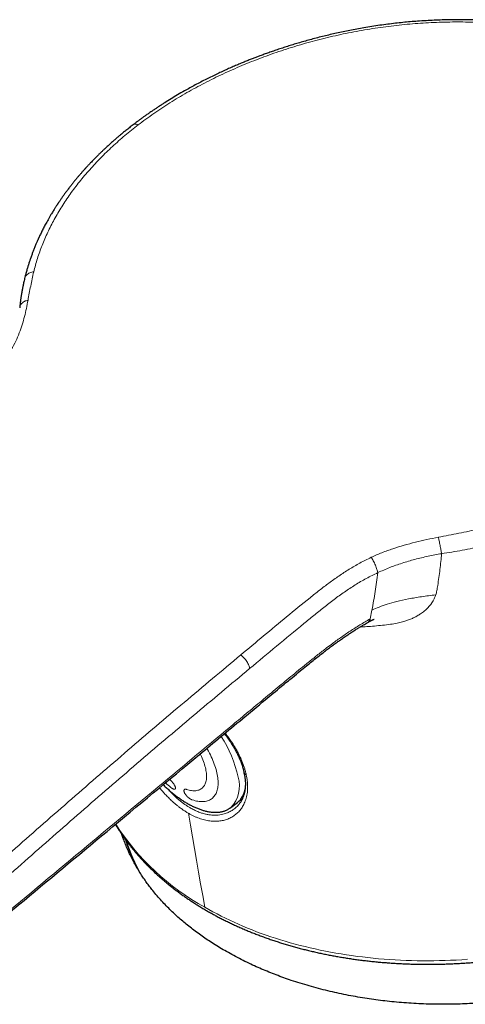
# Model space of a CAD drawing. Header units: millimetres. Extents: x 8 to 727, y 12 to 719.
# Tile 33 of 69: x 563 to 591, y 181 to 243. Entities that reach past the tile are written whole.
import ezdxf

# ---------------------------------------------------------------- set-up
doc = ezdxf.new("R2010")
doc.units = ezdxf.units.MM

msp = doc.modelspace()

# ---------------------------------------------------------------- linework, layer by layer
at = {"color": 252, "linetype": 'Continuous', "lineweight": 0}
for p, q in [((585.458, 206.137), (585.347, 205.581)), ((572.649, 195.431), (572.688, 195.4))]:
    msp.add_line(p, q, dxfattribs=at)
at = {"color": 7, "linetype": 'Continuous', "lineweight": 30}
for p, q in [((576.528, 193.648), (576.952, 193.97)), ((576.512, 193.636), (576.528, 193.648))]:
    msp.add_line(p, q, dxfattribs=at)
at = {"color": 252, "linetype": 'Continuous', "lineweight": 0, "flags": 128}
for points in [[(573.733, 194.796), (573.813, 194.772), (573.892, 194.751), (573.968, 194.735), (574.043, 194.723), (574.116, 194.715), (574.186, 194.711), (574.255, 194.712), (574.32, 194.717), (574.384, 194.726), (574.444, 194.739), (574.502, 194.757), (574.557, 194.779), (574.61, 194.805), (574.659, 194.835), (574.705, 194.87), (574.747, 194.908), (574.787, 194.95), (574.823, 194.996), (574.856, 195.046), (574.885, 195.099), (574.911, 195.156), (574.934, 195.217), (574.952, 195.281), (574.967, 195.349), (574.979, 195.419), (574.987, 195.493), (574.991, 195.569), (574.992, 195.649), (574.988, 195.731), (574.981, 195.815), (574.971, 195.902), (574.957, 195.991), (574.939, 196.083), (574.918, 196.176), (574.893, 196.271), (574.864, 196.368), (574.832, 196.466), (574.797, 196.565), (574.759, 196.665), (574.717, 196.767), (574.671, 196.869), (574.623, 196.972), (574.588, 197.043)], [(575.015, 197.398), (575.054, 197.33), (575.118, 197.212), (575.18, 197.094), (575.239, 196.976), (575.294, 196.859), (575.346, 196.742), (575.396, 196.626), (575.442, 196.511), (575.484, 196.397), (575.524, 196.284), (575.559, 196.173), (575.592, 196.063), (575.621, 195.954), (575.646, 195.847), (575.668, 195.742), (575.686, 195.64), (575.701, 195.539), (575.712, 195.44), (575.719, 195.344), (575.723, 195.251), (575.722, 195.16), (575.719, 195.072), (575.711, 194.987), (575.7, 194.905), (575.685, 194.826), (575.667, 194.75), (575.645, 194.678), (575.62, 194.608), (575.591, 194.543), (575.558, 194.481), (575.522, 194.423), (575.482, 194.368), (575.44, 194.318), (575.394, 194.271), (575.344, 194.228), (575.292, 194.189), (575.236, 194.154), (575.177, 194.123), (575.116, 194.097), (575.051, 194.075), (574.984, 194.056), (574.914, 194.042), (574.841, 194.033), (574.766, 194.027), (574.688, 194.026), (574.608, 194.029), (574.526, 194.037), (574.442, 194.048), (574.356, 194.064), (574.268, 194.084), (574.178, 194.109), (574.086, 194.137)], [(573.842, 193.289), (573.971, 192.545), (574.1, 191.802), (574.229, 191.059), (574.359, 190.316), (574.488, 189.573), (574.618, 188.831), (574.747, 188.088), (574.877, 187.346)], [(574.877, 187.346), (575.133, 187.201), (575.391, 187.059), (575.654, 186.92), (575.919, 186.783), (576.189, 186.65), (576.461, 186.519), (576.737, 186.392), (577.016, 186.267), (577.298, 186.146), (577.583, 186.028), (577.871, 185.912), (578.162, 185.8), (578.457, 185.691), (578.754, 185.585), (579.053, 185.483), (579.356, 185.383), (579.661, 185.287), (579.969, 185.194), (580.279, 185.104), (580.592, 185.017), (580.907, 184.934), (581.225, 184.854), (581.544, 184.778), (581.866, 184.704), (582.191, 184.634), (582.517, 184.568), (582.845, 184.505), (583.175, 184.445), (583.507, 184.389), (583.841, 184.336), (584.177, 184.286), (584.514, 184.24), (584.853, 184.198), (585.193, 184.159), (585.535, 184.123), (585.879, 184.091), (586.223, 184.062), (586.569, 184.037), (586.916, 184.015), (587.264, 183.997), (587.613, 183.982), (587.963, 183.971), (588.314, 183.963), (588.666, 183.959), (589.018, 183.959), (589.371, 183.962), (589.725, 183.968), (590.079, 183.978), (590.434, 183.991), (590.789, 184.008), (591.144, 184.029), (591.5, 184.052)]]:
    msp.add_lwpolyline(points, dxfattribs=at)
at = {"color": 252, "linetype": 'Continuous', "lineweight": 0}
for centre, radius, start, end in [((569.631, 194.023), 7.517, 11.91461, 33.27028), ((575.134, 194.997), 1.939, 315.94142, 17.33923), ((577.108, 200.375), 6.995, 227.55208, 231.22523), ((582.484, 201.137), 15.75, 212.80408, 241.12105), ((580.564, 194.917), 11.16, 197.62069, 209.44111)]:
    msp.add_arc(centre, radius, start, end, dxfattribs=at)
at = {"color": 7, "linetype": 'Continuous', "lineweight": 30}
msp.add_arc((576.096, 195.012), 1.348, 309.36243, 352.24493, dxfattribs=at)
for points, knots in [([(605.218, 239.987), (605.166, 240.017), (605.065, 240.075), (604.915, 240.158), (604.769, 240.239), (604.623, 240.318), (604.474, 240.397), (604.326, 240.474), (604.177, 240.55), (604.024, 240.627), (603.861, 240.707), (603.684, 240.792), (603.508, 240.876), (603.333, 240.956), (603.161, 241.034), (602.981, 241.114), (602.791, 241.196), (602.591, 241.28), (602.383, 241.366), (602.193, 241.442), (602.029, 241.507), (601.898, 241.557), (601.78, 241.602), (601.675, 241.642), (601.588, 241.674), (601.516, 241.7), (601.459, 241.721), (601.414, 241.737), (601.381, 241.749), (601.358, 241.757), (601.339, 241.764), (601.325, 241.769), (601.312, 241.774), (601.296, 241.779), (601.266, 241.79), (601.223, 241.805), (601.168, 241.824), (601.107, 241.846), (601.021, 241.875), (600.907, 241.914), (600.76, 241.963), (600.601, 242.015), (600.396, 242.081), (600.153, 242.156), (599.879, 242.239), (599.618, 242.314), (599.354, 242.387), (599.081, 242.461), (598.788, 242.536), (598.485, 242.61), (598.171, 242.684), (597.845, 242.756), (597.489, 242.831), (597.104, 242.908), (596.693, 242.983), (596.281, 243.053), (595.873, 243.117), (595.47, 243.174), (595.073, 243.226), (594.693, 243.271), (594.329, 243.309), (593.983, 243.342), (593.643, 243.371), (593.308, 243.396), (592.975, 243.418), (592.615, 243.438), (592.219, 243.455), (591.786, 243.468), (591.336, 243.476), (590.87, 243.478), (590.391, 243.474), (589.899, 243.463), (589.394, 243.444), (588.873, 243.417), (588.368, 243.383), (587.881, 243.344), (587.414, 243.3), (586.938, 243.248), (586.452, 243.19), (585.957, 243.123), (585.454, 243.048), (584.966, 242.967), (584.5, 242.885), (584.06, 242.801), (583.633, 242.714), (583.219, 242.625), (582.818, 242.533), (582.418, 242.438), (582.021, 242.338), (581.627, 242.234), (581.248, 242.13), (580.884, 242.026), (580.535, 241.922), (580.2, 241.819), (579.87, 241.713), (579.546, 241.607), (579.228, 241.498), (578.928, 241.393), (578.644, 241.291), (578.391, 241.197), (578.156, 241.109), (577.93, 241.022), (577.691, 240.928), (577.438, 240.826), (577.173, 240.717), (576.897, 240.601), (576.61, 240.478), (576.312, 240.346), (575.999, 240.204), (575.674, 240.052), (575.334, 239.89), (574.985, 239.717), (574.63, 239.536), (574.276, 239.35), (573.93, 239.162), (573.558, 238.955), (573.164, 238.727), (572.748, 238.478), (572.416, 238.271), (572.161, 238.108), (571.98, 237.99), (571.801, 237.872), (571.628, 237.756), (571.451, 237.635), (571.273, 237.511), (571.096, 237.386), (570.935, 237.271), (570.81, 237.179), (570.716, 237.11), (570.649, 237.061), (570.583, 237.011), (570.511, 236.957), (570.43, 236.895), (570.373, 236.852), (570.342, 236.828)], [0, 0, 0, 0, 0.005587, 0.010828, 0.015904, 0.02102, 0.026175, 0.03137, 0.036305, 0.041443, 0.046965, 0.052869, 0.059156, 0.064541, 0.070178, 0.076067, 0.082208, 0.0886, 0.095243, 0.102102, 0.106614, 0.110709, 0.114385, 0.117643, 0.120482, 0.12253, 0.124287, 0.125755, 0.126628, 0.127352, 0.127928, 0.128355, 0.128643, 0.129096, 0.129857, 0.131355, 0.133061, 0.134919, 0.136928, 0.140889, 0.14533, 0.150243, 0.155235, 0.163797, 0.171909, 0.179572, 0.186789, 0.194991, 0.203405, 0.212087, 0.221037, 0.230257, 0.239749, 0.251002, 0.262531, 0.27391, 0.285085, 0.296048, 0.306794, 0.317318, 0.326766, 0.336021, 0.34508, 0.35394, 0.362634, 0.371502, 0.382487, 0.393858, 0.405617, 0.417768, 0.430314, 0.443026, 0.45613, 0.469631, 0.483537, 0.495341, 0.507426, 0.519768, 0.532365, 0.545217, 0.558326, 0.571542, 0.583361, 0.594875, 0.606082, 0.616986, 0.627586, 0.637883, 0.648772, 0.659302, 0.669473, 0.679286, 0.688741, 0.697838, 0.706577, 0.715776, 0.724541, 0.732871, 0.740768, 0.748228, 0.754181, 0.760554, 0.767346, 0.774557, 0.782186, 0.790086, 0.798389, 0.807094, 0.816202, 0.825912, 0.836042, 0.846593, 0.857537, 0.868465, 0.87925, 0.889893, 0.903591, 0.917052, 0.930281, 0.936438, 0.942543, 0.948597, 0.95457, 0.960261, 0.966933, 0.973112, 0.978796, 0.983985, 0.986505, 0.988889, 0.991171, 0.99373, 0.996673, 1, 1, 1, 1]), ([(570.342, 236.828), (570.265, 236.769), (570.114, 236.652), (569.899, 236.481), (569.698, 236.318), (569.514, 236.165), (569.343, 236.021), (569.188, 235.887), (569.048, 235.764), (568.924, 235.654), (568.815, 235.556), (568.717, 235.466), (568.631, 235.387), (568.556, 235.316), (568.491, 235.256), (568.434, 235.202), (568.379, 235.149), (568.321, 235.093), (568.256, 235.031), (568.186, 234.963), (568.111, 234.888), (568.03, 234.808), (567.943, 234.721), (567.851, 234.627), (567.755, 234.528), (567.663, 234.432), (567.582, 234.346), (567.515, 234.274), (567.456, 234.211), (567.405, 234.156), (567.363, 234.11), (567.328, 234.072), (567.302, 234.042), (567.281, 234.019), (567.259, 233.995), (567.23, 233.963), (567.19, 233.918), (567.139, 233.86), (567.08, 233.794), (567.019, 233.723), (566.937, 233.628), (566.834, 233.506), (566.708, 233.356), (566.582, 233.2), (566.449, 233.034), (566.314, 232.861), (566.178, 232.681), (566.047, 232.505), (565.924, 232.335), (565.809, 232.171), (565.725, 232.048), (565.667, 231.963), (565.634, 231.914), (565.603, 231.868), (565.577, 231.829), (565.557, 231.797), (565.541, 231.774), (565.526, 231.751), (565.506, 231.72), (565.476, 231.675), (565.439, 231.617), (565.393, 231.545), (565.34, 231.46), (565.279, 231.363), (565.215, 231.257), (565.139, 231.13), (565.055, 230.987), (564.966, 230.831), (564.883, 230.683), (564.807, 230.543), (564.737, 230.412), (564.672, 230.287), (564.61, 230.165), (564.55, 230.044), (564.491, 229.923), (564.445, 229.825), (564.411, 229.753), (564.39, 229.708), (564.372, 229.669), (564.356, 229.634), (564.34, 229.599), (564.321, 229.556), (564.297, 229.503), (564.268, 229.437), (564.236, 229.362), (564.197, 229.271), (564.153, 229.167), (564.108, 229.056), (564.065, 228.948), (564.025, 228.845), (563.987, 228.747), (563.949, 228.644), (563.909, 228.536), (563.87, 228.426), (563.835, 228.323), (563.803, 228.229), (563.778, 228.153), (563.757, 228.089), (563.739, 228.03), (563.716, 227.959), (563.69, 227.876), (563.662, 227.78), (563.63, 227.671), (563.596, 227.55), (563.559, 227.416), (563.521, 227.27), (563.496, 227.168), (563.483, 227.115)], [0, 0, 0, 0, 0.0218837, 0.0425221, 0.0619143, 0.0800591, 0.0969553, 0.1126019, 0.1269977, 0.1393985, 0.1506904, 0.1608728, 0.1699447, 0.1779057, 0.184755, 0.1904922, 0.1961488, 0.202426, 0.2093675, 0.2169738, 0.2252452, 0.2341821, 0.2437849, 0.254054, 0.2649901, 0.2765801, 0.2853037, 0.2930967, 0.2999585, 0.3058887, 0.3108869, 0.3149811, 0.3181278, 0.3203268, 0.3225426, 0.3259254, 0.3304779, 0.3371463, 0.3442868, 0.3517749, 0.3596107, 0.3744686, 0.3904372, 0.4070321, 0.4233269, 0.4423043, 0.4608234, 0.4788834, 0.4963728, 0.5129526, 0.5285861, 0.5337177, 0.5387392, 0.5435112, 0.5474825, 0.550597, 0.5528553, 0.5544907, 0.55766, 0.5621481, 0.5679539, 0.5750764, 0.5835142, 0.5932662, 0.6041313, 0.6148558, 0.6309841, 0.6462293, 0.6607969, 0.6744596, 0.6872189, 0.6991473, 0.7108967, 0.7226248, 0.7343318, 0.7458978, 0.7507896, 0.7551089, 0.7588557, 0.76203, 0.7651695, 0.768973, 0.7743119, 0.7805774, 0.7877698, 0.7958897, 0.8066699, 0.8173824, 0.8276238, 0.837394, 0.846693, 0.8555206, 0.866798, 0.8772197, 0.8868746, 0.8957715, 0.9039096, 0.9082839, 0.9138142, 0.9205045, 0.9283563, 0.9373716, 0.9475526, 0.9589022, 0.9714238, 0.9851214, 1, 1, 1, 1]), ([(563.483, 227.115), (563.471, 227.067), (563.449, 226.973), (563.419, 226.84), (563.393, 226.72), (563.371, 226.612), (563.353, 226.522), (563.339, 226.448), (563.328, 226.388), (563.319, 226.336), (563.311, 226.293), (563.305, 226.258), (563.299, 226.222), (563.291, 226.179), (563.282, 226.122), (563.271, 226.053), (563.258, 225.972), (563.245, 225.88), (563.23, 225.775), (563.215, 225.66), (563.2, 225.532), (563.184, 225.394), (563.175, 225.298), (563.17, 225.248)], [0, 0, 0, 0, 0.077909, 0.148818, 0.212796, 0.269905, 0.3202, 0.356943, 0.389014, 0.416434, 0.439222, 0.457393, 0.47301, 0.497104, 0.527663, 0.564658, 0.608053, 0.657805, 0.713866, 0.77618, 0.844687, 0.919318, 1, 1, 1, 1]), ([(585.107, 205.306), (585.136, 205.322), (585.188, 205.352), (585.26, 205.393), (585.317, 205.425), (585.361, 205.449), (585.395, 205.467), (585.424, 205.483), (585.452, 205.497), (585.477, 205.51), (585.5, 205.521), (585.521, 205.531), (585.543, 205.541), (585.563, 205.55), (585.579, 205.556), (585.591, 205.561), (585.597, 205.563), (585.597, 205.563), (585.597, 205.563)], [0, 0, 0, 0, 0.145816, 0.268141, 0.366951, 0.44203, 0.494667, 0.544865, 0.598938, 0.648714, 0.687974, 0.730874, 0.784213, 0.834067, 0.875743, 0.913249, 0.962446, 1, 1, 1, 1]), ([(543.109, 185.89), (543.165, 185.858), (543.337, 185.759), (543.638, 185.588), (544.009, 185.382), (544.396, 185.171), (544.79, 184.961), (545.195, 184.75), (545.603, 184.541), (546.015, 184.336), (546.429, 184.133), (546.847, 183.934), (547.268, 183.737), (547.691, 183.544), (548.118, 183.353), (548.548, 183.166), (548.981, 182.982), (549.417, 182.8), (549.856, 182.622), (550.298, 182.447), (550.745, 182.274), (551.196, 182.104), (551.647, 181.938), (551.999, 181.812), (552.237, 181.729), (552.367, 181.683), (552.489, 181.642), (552.617, 181.601), (552.747, 181.562), (552.873, 181.527), (552.995, 181.496), (553.118, 181.468), (553.237, 181.444), (553.356, 181.423), (553.473, 181.406), (553.595, 181.391), (553.721, 181.38), (553.847, 181.373), (553.973, 181.369), (554.099, 181.368), (554.225, 181.371), (554.35, 181.378), (554.475, 181.388), (554.6, 181.401), (554.724, 181.418), (554.849, 181.438), (554.973, 181.461), (555.098, 181.488), (555.222, 181.518), (555.345, 181.552), (555.467, 181.589), (555.587, 181.628), (555.706, 181.671), (555.823, 181.717), (555.938, 181.766), (556.051, 181.817), (556.162, 181.872), (556.271, 181.929), (556.375, 181.988), (556.477, 182.049), (556.578, 182.114), (556.68, 182.182), (556.783, 182.255), (556.888, 182.331), (556.996, 182.414), (557.111, 182.505), (557.233, 182.604), (557.365, 182.714), (557.513, 182.839), (557.697, 182.992), (558.625, 183.765), (560.429, 185.268), (564.024, 188.261), (568.776, 192.214), (573.499, 196.138), (576.831, 198.908), (578.563, 200.346), (579.619, 201.22), (580.362, 201.833), (580.884, 202.262), (581.294, 202.596), (581.641, 202.876), (581.957, 203.127), (582.248, 203.355), (582.519, 203.564), (582.774, 203.757), (583.015, 203.935), (583.244, 204.102), (583.471, 204.264), (583.698, 204.421), (583.926, 204.575), (584.146, 204.721), (584.361, 204.859), (584.571, 204.99), (584.777, 205.114), (584.954, 205.219), (585.063, 205.281), (585.103, 205.304)], [0, 0, 0, 0, 0.0041333, 0.0126507, 0.0220045, 0.0309901, 0.0405664, 0.0501486, 0.0597373, 0.0693324, 0.0789342, 0.0885427, 0.0981581, 0.1077806, 0.1174101, 0.127047, 0.1366912, 0.1463429, 0.1560022, 0.1656692, 0.1753401, 0.1852348, 0.194954, 0.2044514, 0.207823, 0.2101863, 0.2126632, 0.2154591, 0.2180838, 0.2205765, 0.2229637, 0.225265, 0.2277309, 0.2297792, 0.2319523, 0.2342409, 0.2365226, 0.238795, 0.2410562, 0.2433046, 0.2455391, 0.2477585, 0.2499623, 0.2521459, 0.2543353, 0.2565412, 0.2587546, 0.2609733, 0.2631954, 0.2654183, 0.2676394, 0.2698566, 0.272068, 0.2742728, 0.2764701, 0.2786716, 0.2808775, 0.2830817, 0.2852567, 0.2873339, 0.2895315, 0.2917868, 0.2941164, 0.2965338, 0.2990417, 0.3018363, 0.3048183, 0.3080727, 0.3117405, 0.316163, 0.3220157, 0.3820235, 0.452948, 0.5942979, 0.7418356, 0.8102999, 0.846479, 0.8727947, 0.890026, 0.902493, 0.912037, 0.9206806, 0.9283664, 0.9353712, 0.9419509, 0.9480164, 0.9536817, 0.9590281, 0.9641116, 0.9694818, 0.9745995, 0.979498, 0.9842097, 0.98876, 0.9931696, 0.9974555, 1, 1, 1, 1]), ([(616.39, 199.604), (616.389, 199.556), (616.386, 199.38), (616.365, 199.053), (616.325, 198.622), (616.265, 198.167), (616.186, 197.711), (616.089, 197.253), (615.973, 196.794), (615.837, 196.329), (615.681, 195.859), (615.504, 195.384), (615.308, 194.911), (615.092, 194.44), (614.874, 194.003), (614.659, 193.602), (614.449, 193.235), (614.228, 192.87), (613.988, 192.496), (613.73, 192.115), (613.451, 191.726), (613.159, 191.341), (612.852, 190.956), (612.531, 190.574), (612.194, 190.193), (611.845, 189.817), (611.484, 189.446), (611.101, 189.071), (610.694, 188.692), (610.265, 188.31), (609.821, 187.936), (609.365, 187.568), (608.916, 187.224), (608.476, 186.901), (608.047, 186.599), (607.629, 186.318), (607.225, 186.056), (606.836, 185.813), (606.406, 185.555), (605.934, 185.282), (605.418, 184.999), (604.894, 184.724), (604.357, 184.456), (603.808, 184.196), (603.248, 183.944), (602.679, 183.702), (602.141, 183.485), (601.633, 183.291), (601.157, 183.118), (600.649, 182.942), (600.105, 182.764), (599.527, 182.587), (598.945, 182.42), (598.358, 182.263), (597.755, 182.114), (597.135, 181.973), (596.498, 181.841), (595.858, 181.721), (595.234, 181.617), (594.626, 181.527), (594.034, 181.45), (593.442, 181.383), (592.845, 181.327), (592.243, 181.281), (591.637, 181.245), (591.032, 181.221), (590.428, 181.208), (589.816, 181.205), (589.197, 181.214), (588.57, 181.235), (587.946, 181.268), (587.325, 181.313), (586.722, 181.368), (586.137, 181.433), (585.569, 181.507), (584.994, 181.592), (584.413, 181.689), (583.825, 181.8), (583.244, 181.921), (582.661, 182.056), (582.077, 182.203), (581.493, 182.364), (580.918, 182.537), (580.378, 182.712), (579.872, 182.887), (579.4, 183.062), (578.935, 183.245), (578.478, 183.435), (578.013, 183.64), (577.542, 183.861), (577.065, 184.098), (576.599, 184.344), (576.298, 184.515), (576.148, 184.6)], [0, 0, 0, 0, 0.003806, 0.013974, 0.025899, 0.037827, 0.049753, 0.061762, 0.073774, 0.085783, 0.09825, 0.110724, 0.123201, 0.135676, 0.148142, 0.158001, 0.167861, 0.177722, 0.18758, 0.198317, 0.209058, 0.219799, 0.230537, 0.241483, 0.252435, 0.263389, 0.27434, 0.285287, 0.297091, 0.308902, 0.320715, 0.332525, 0.34433, 0.354667, 0.365007, 0.375345, 0.384218, 0.393092, 0.401966, 0.41315, 0.424338, 0.435527, 0.446711, 0.458142, 0.469576, 0.481011, 0.492442, 0.501706, 0.510971, 0.520235, 0.531214, 0.542199, 0.553185, 0.56417, 0.575149, 0.586864, 0.598583, 0.610302, 0.622017, 0.632753, 0.643493, 0.654233, 0.664969, 0.67594, 0.686916, 0.697895, 0.708871, 0.719842, 0.731343, 0.742849, 0.754358, 0.765865, 0.777365, 0.788106, 0.798849, 0.809589, 0.821008, 0.832431, 0.843854, 0.855272, 0.8672, 0.879133, 0.891065, 0.902993, 0.913271, 0.923554, 0.933839, 0.944121, 0.9544, 0.965798, 0.9772, 0.988602, 1, 1, 1, 1]), ([(576.126, 198.322), (576.137, 198.308), (576.179, 198.254), (576.249, 198.159), (576.336, 198.039), (576.421, 197.918), (576.502, 197.798), (576.58, 197.677), (576.655, 197.557), (576.726, 197.438), (576.795, 197.318), (576.86, 197.199), (576.922, 197.08), (576.981, 196.961), (577.036, 196.844), (577.087, 196.727), (577.135, 196.61), (577.18, 196.494), (577.221, 196.379), (577.258, 196.265), (577.292, 196.152), (577.322, 196.042), (577.346, 195.943), (577.358, 195.882), (577.363, 195.856)], [0, 0, 0, 0, 0.017192, 0.065496, 0.113791, 0.16201, 0.21009, 0.257892, 0.305513, 0.353017, 0.400472, 0.447942, 0.495474, 0.543125, 0.589875, 0.637084, 0.68444, 0.731859, 0.779235, 0.826468, 0.87347, 0.920159, 0.966498, 1, 1, 1, 1]), ([(577.364, 195.853), (577.369, 195.83), (577.383, 195.769), (577.401, 195.674), (577.418, 195.566), (577.431, 195.46), (577.441, 195.356), (577.447, 195.254), (577.45, 195.153), (577.448, 195.054), (577.444, 194.956), (577.435, 194.859), (577.423, 194.763), (577.407, 194.67), (577.388, 194.579), (577.365, 194.491), (577.339, 194.405), (577.309, 194.322), (577.276, 194.24), (577.239, 194.161), (577.198, 194.085), (577.154, 194.011), (577.107, 193.94), (577.055, 193.871), (577.013, 193.819), (576.987, 193.791), (576.979, 193.783)], [0, 0, 0, 0, 0.026625, 0.068039, 0.109632, 0.151339, 0.193096, 0.234828, 0.276459, 0.318198, 0.360937, 0.404009, 0.447342, 0.490857, 0.534477, 0.578125, 0.621711, 0.665241, 0.709989, 0.754664, 0.799639, 0.844948, 0.890619, 0.936669, 0.983104, 1, 1, 1, 1]), ([(577.502, 195.73), (577.495, 195.732), (577.482, 195.736), (577.462, 195.745), (577.442, 195.755), (577.424, 195.767), (577.403, 195.784), (577.387, 195.802), (577.376, 195.821), (577.368, 195.838), (577.366, 195.85), (577.364, 195.857)], [0, 0, 0, 0, 0.084929, 0.187682, 0.291301, 0.397686, 0.505035, 0.692136, 0.788134, 0.884837, 1, 1, 1, 1]), ([(572.245, 195.096), (572.257, 195.084), (572.302, 195.04), (572.381, 194.965), (572.482, 194.873), (572.584, 194.781), (572.687, 194.692), (572.792, 194.604), (572.897, 194.518), (573.004, 194.435), (573.111, 194.354), (573.219, 194.275), (573.327, 194.199), (573.436, 194.126), (573.544, 194.055), (573.653, 193.987), (573.762, 193.922), (573.871, 193.861), (573.98, 193.802), (574.088, 193.747), (574.196, 193.695), (574.304, 193.647), (574.41, 193.602), (574.516, 193.56), (574.622, 193.522), (574.726, 193.488), (574.829, 193.457), (574.931, 193.431), (575.032, 193.407), (575.131, 193.388), (575.229, 193.373), (575.325, 193.361), (575.42, 193.353), (575.513, 193.349), (575.604, 193.349), (575.693, 193.353), (575.781, 193.361), (575.866, 193.372), (575.949, 193.388), (576.03, 193.407), (576.108, 193.43), (576.185, 193.457), (576.258, 193.488), (576.33, 193.522), (576.398, 193.56), (576.462, 193.6), (576.501, 193.628), (576.519, 193.641)], [0, 0, 0, 0, 0.0083442, 0.0304437, 0.0527259, 0.0751618, 0.0977275, 0.1204033, 0.1431726, 0.1660211, 0.1889367, 0.2119084, 0.2349266, 0.2579829, 0.2810693, 0.3041787, 0.3273044, 0.3504402, 0.3735801, 0.3967185, 0.41985, 0.4429694, 0.4660716, 0.4891515, 0.5122043, 0.5352251, 0.5582091, 0.5811515, 0.6040477, 0.6268927, 0.649682, 0.6724108, 0.6950743, 0.7176679, 0.7401868, 0.7626265, 0.7849821, 0.8072491, 0.829423, 0.8514992, 0.8734734, 0.895341, 0.9170981, 0.9387404, 0.960264, 0.9816652, 1, 1, 1, 1]), ([(577.234, 194.152), (577.228, 194.148), (577.214, 194.141), (577.189, 194.127), (577.155, 194.112), (577.116, 194.094), (577.086, 194.083), (577.071, 194.077)], [0, 0, 0, 0, 0.1153861, 0.2758777, 0.4814745, 0.7321785, 1, 1, 1, 1]), ([(569.226, 192.587), (569.231, 192.578), (569.277, 192.501), (569.367, 192.357), (569.497, 192.154), (569.632, 191.953), (569.77, 191.754), (569.913, 191.557), (570.06, 191.361), (570.211, 191.167), (570.366, 190.975), (570.526, 190.785), (570.689, 190.597), (570.857, 190.41), (571.028, 190.225), (571.203, 190.043), (571.383, 189.862), (571.566, 189.684), (571.753, 189.507), (571.944, 189.333), (572.138, 189.161), (572.337, 188.991), (572.539, 188.823), (572.745, 188.658), (572.954, 188.494), (573.167, 188.334), (573.384, 188.175), (573.604, 188.019), (573.827, 187.865), (574.054, 187.714), (574.284, 187.565), (574.518, 187.419), (574.755, 187.275), (574.995, 187.134), (575.238, 186.995), (575.485, 186.859), (575.735, 186.726), (575.987, 186.595), (576.243, 186.467), (576.502, 186.342), (576.763, 186.219), (577.027, 186.099), (577.295, 185.982), (577.565, 185.868), (577.837, 185.757), (578.112, 185.648), (578.39, 185.542), (578.671, 185.439), (578.954, 185.339), (579.239, 185.242), (579.527, 185.148), (579.817, 185.056), (580.109, 184.968), (580.404, 184.883), (580.7, 184.8), (580.999, 184.721), (581.3, 184.644), (581.603, 184.571), (581.908, 184.501), (582.214, 184.433), (582.523, 184.369), (582.833, 184.308), (583.145, 184.25), (583.459, 184.195), (583.774, 184.143), (584.091, 184.094), (584.409, 184.048), (584.729, 184.006), (585.05, 183.966), (585.372, 183.93), (585.696, 183.897), (586.021, 183.866), (586.346, 183.839), (586.673, 183.816), (587.001, 183.795), (587.33, 183.778), (587.66, 183.763), (587.991, 183.752), (588.322, 183.744), (588.654, 183.739), (588.987, 183.738), (589.32, 183.739), (589.654, 183.744), (589.989, 183.751), (590.323, 183.762), (590.658, 183.776), (590.994, 183.794), (591.329, 183.814), (591.665, 183.838), (592.001, 183.864), (592.337, 183.894), (592.672, 183.927), (593.008, 183.963), (593.344, 184.002), (593.679, 184.045), (594.014, 184.09), (594.349, 184.138), (594.683, 184.19), (595.017, 184.245), (595.35, 184.302), (595.683, 184.363), (596.015, 184.427), (596.347, 184.494), (596.677, 184.564), (597.007, 184.636), (597.336, 184.712), (597.664, 184.791), (597.991, 184.873), (598.317, 184.958), (598.642, 185.045), (598.966, 185.136), (599.288, 185.229), (599.609, 185.326), (599.929, 185.425), (600.248, 185.527), (600.564, 185.632), (600.88, 185.74), (601.193, 185.85), (601.506, 185.963), (601.816, 186.079), (602.125, 186.198), (602.431, 186.32), (602.736, 186.444), (603.039, 186.571), (603.34, 186.7), (603.639, 186.832), (603.936, 186.967), (604.231, 187.104), (604.524, 187.244), (604.814, 187.387), (605.102, 187.532), (605.387, 187.679), (605.67, 187.829), (605.951, 187.981), (606.229, 188.136), (606.505, 188.293), (606.778, 188.452), (607.048, 188.614), (607.316, 188.778), (607.58, 188.944), (607.842, 189.113), (608.101, 189.283), (608.357, 189.456), (608.611, 189.631), (608.861, 189.808), (609.108, 189.988), (609.352, 190.169), (609.557, 190.325), (609.681, 190.422), (609.726, 190.456)], [0, 0, 0, 0, 0.000868, 0.007657, 0.014449, 0.021245, 0.028044, 0.034847, 0.041653, 0.048463, 0.055277, 0.062094, 0.068914, 0.075737, 0.082564, 0.089394, 0.096227, 0.103063, 0.109902, 0.116743, 0.123588, 0.130434, 0.137284, 0.144135, 0.150989, 0.157844, 0.164702, 0.171561, 0.178423, 0.185285, 0.19215, 0.199015, 0.205882, 0.21275, 0.21962, 0.22649, 0.233361, 0.240233, 0.247105, 0.253978, 0.260852, 0.267726, 0.274601, 0.281476, 0.288351, 0.295227, 0.302103, 0.308979, 0.315855, 0.322731, 0.329607, 0.336483, 0.343359, 0.350235, 0.35711, 0.363986, 0.370861, 0.377737, 0.384612, 0.391487, 0.398361, 0.405235, 0.41211, 0.418983, 0.425857, 0.43273, 0.439603, 0.446476, 0.453349, 0.460221, 0.467093, 0.473964, 0.480836, 0.487707, 0.494578, 0.501448, 0.508319, 0.515189, 0.522059, 0.528928, 0.535798, 0.542667, 0.549536, 0.556405, 0.563273, 0.570142, 0.57701, 0.583878, 0.590746, 0.597614, 0.604482, 0.611349, 0.618217, 0.625084, 0.631952, 0.638819, 0.645687, 0.652554, 0.659421, 0.666288, 0.673156, 0.680023, 0.686891, 0.693758, 0.700626, 0.707493, 0.714361, 0.721229, 0.728097, 0.734965, 0.741833, 0.748701, 0.75557, 0.762438, 0.769307, 0.776176, 0.783046, 0.789915, 0.796785, 0.803655, 0.810525, 0.817396, 0.824266, 0.831137, 0.838009, 0.84488, 0.851752, 0.858624, 0.865497, 0.87237, 0.879243, 0.886116, 0.89299, 0.899864, 0.906738, 0.913613, 0.920488, 0.927363, 0.934239, 0.941115, 0.947991, 0.954867, 0.961744, 0.96862, 0.975497, 0.982374, 0.989252, 0.996129, 1, 1, 1, 1]), ([(576.148, 184.6), (576.011, 184.68), (575.736, 184.841), (575.347, 185.086), (574.976, 185.331), (574.623, 185.575), (574.28, 185.826), (573.95, 186.08), (573.634, 186.335), (573.331, 186.593), (573.037, 186.856), (572.74, 187.136), (572.442, 187.433), (572.145, 187.749), (571.86, 188.07), (571.609, 188.373), (571.388, 188.656), (571.195, 188.917), (571.01, 189.181), (570.824, 189.463), (570.638, 189.763), (570.454, 190.082), (570.282, 190.405), (570.12, 190.732), (569.971, 191.064), (569.838, 191.387), (569.727, 191.68), (569.667, 191.862), (569.64, 191.943)], [0, 0, 0, 0, 0.042331, 0.084689, 0.124065, 0.16344, 0.202899, 0.242358, 0.280397, 0.318435, 0.356549, 0.394662, 0.437847, 0.481032, 0.524325, 0.567619, 0.601156, 0.634692, 0.66828, 0.701867, 0.74096, 0.780058, 0.819151, 0.858426, 0.897707, 0.936983, 0.97205, 1, 1, 1, 1]), ([(569.868, 191.62), (569.887, 191.558), (569.927, 191.424), (569.993, 191.221), (570.067, 191.009), (570.145, 190.798), (570.228, 190.588), (570.312, 190.384), (570.372, 190.251), (570.4, 190.187)], [0, 0, 0, 0, 0.127543, 0.274535, 0.421552, 0.568594, 0.715667, 0.862773, 1, 1, 1, 1])]:
    msp.add_open_spline(points, degree=3, knots=knots, dxfattribs=at)
at = {"color": 252, "linetype": 'Continuous', "lineweight": 0}
for points, knots in [([(570.665, 236.823), (570.99, 237.065), (571.636, 237.547), (572.67, 238.227), (573.745, 238.873), (574.863, 239.48), (576.022, 240.05), (577.221, 240.581), (578.456, 241.072), (579.721, 241.521), (581.01, 241.923), (582.319, 242.278), (583.643, 242.583), (584.981, 242.838), (586.329, 243.042), (587.683, 243.194), (589.035, 243.293), (590.382, 243.339), (591.72, 243.332), (593.049, 243.272), (594.366, 243.159), (595.664, 242.994), (596.935, 242.778), (598.173, 242.513), (599.377, 242.2), (600.547, 241.839), (601.68, 241.432), (602.769, 240.978), (603.814, 240.484), (604.467, 240.121), (604.793, 239.94)], [0, 0, 0, 0, 0.035937, 0.071692, 0.107333, 0.142925, 0.178534, 0.214226, 0.250064, 0.285938, 0.321715, 0.357428, 0.393108, 0.428786, 0.464495, 0.500265, 0.53597, 0.571541, 0.60709, 0.642744, 0.67859, 0.714476, 0.750225, 0.785801, 0.821361, 0.856991, 0.892762, 0.928587, 0.964364, 1, 1, 1, 1]), ([(564.058, 227.532), (564.133, 227.813), (564.282, 228.372), (564.581, 229.206), (564.936, 230.032), (565.351, 230.848), (565.825, 231.656), (566.358, 232.451), (566.947, 233.232), (567.59, 233.995), (568.285, 234.738), (569.03, 235.458), (569.819, 236.156), (570.383, 236.601), (570.665, 236.823)], [0, 0, 0, 0, 0.0836296, 0.1668443, 0.2498448, 0.3328334, 0.416012, 0.4995814, 0.5833227, 0.6669022, 0.7503419, 0.8336605, 0.9168746, 1, 1, 1, 1]), ([(570.665, 236.823), (570.635, 236.835), (570.572, 236.86), (570.484, 236.873), (570.407, 236.863), (570.359, 236.847), (570.342, 236.829), (570.342, 236.828)], [0, 0, 0, 0, 0.2349761, 0.4817705, 0.737188, 0.9972333, 1, 1, 1, 1]), ([(564.058, 227.532), (564.015, 227.526), (563.926, 227.512), (563.804, 227.47), (563.693, 227.41), (563.599, 227.332), (563.531, 227.241), (563.493, 227.166), (563.486, 227.123), (563.485, 227.115)], [0, 0, 0, 0, 0.149936, 0.307084, 0.469584, 0.6351, 0.800986, 0.964526, 1, 1, 1, 1]), ([(563.697, 225.734), (563.751, 226.035), (563.86, 226.636), (563.992, 227.233), (564.058, 227.532)], [0, 0, 0, 0, 0.499349, 1, 1, 1, 1]), ([(562.638, 222.622), (562.736, 222.795), (562.93, 223.14), (563.154, 223.663), (563.335, 224.184), (563.48, 224.703), (563.598, 225.221), (563.664, 225.563), (563.697, 225.734)], [0, 0, 0, 0, 0.168245, 0.334702, 0.500511, 0.666423, 0.83286, 1, 1, 1, 1]), ([(563.697, 225.734), (563.658, 225.726), (563.576, 225.71), (563.464, 225.664), (563.363, 225.6), (563.279, 225.519), (563.218, 225.426), (563.181, 225.334), (563.175, 225.273), (563.173, 225.247)], [0, 0, 0, 0, 0.13405, 0.2756, 0.423863, 0.577388, 0.734002, 0.890968, 1, 1, 1, 1]), ([(589.658, 210.748), (590.089, 210.83), (590.952, 210.996), (591.813, 211.173), (592.243, 211.261)], [0, 0, 0, 0, 0.499349, 1, 1, 1, 1]), ([(585.412, 209.475), (585.637, 209.575), (586.084, 209.774), (586.781, 210.023), (587.487, 210.242), (588.203, 210.431), (588.927, 210.599), (589.414, 210.698), (589.658, 210.748)], [0, 0, 0, 0, 0.1682453, 0.3347015, 0.5005114, 0.6664234, 0.8328604, 1, 1, 1, 1]), ([(589.658, 210.748), (589.665, 210.712), (589.681, 210.64), (589.707, 210.514), (589.735, 210.375), (589.764, 210.23), (589.793, 210.084), (589.82, 209.944), (589.844, 209.816), (589.857, 209.742), (589.864, 209.705)], [0, 0, 0, 0, 0.112242, 0.230764, 0.354908, 0.483457, 0.614592, 0.746022, 0.875268, 1, 1, 1, 1]), ([(589.864, 209.705), (590.301, 209.775), (591.176, 209.914), (592.041, 210.099), (592.474, 210.191)], [0, 0, 0, 0, 0.5, 1, 1, 1, 1]), ([(577.157, 203.3), (577.639, 203.702), (578.604, 204.507), (580.058, 205.716), (581.234, 206.679), (582.13, 207.392), (582.735, 207.852), (583.36, 208.297), (584.011, 208.721), (584.691, 209.121), (585.171, 209.356), (585.412, 209.475)], [0, 0, 0, 0, 0.1868242, 0.3736319, 0.5605886, 0.6340113, 0.7072817, 0.7803719, 0.8533561, 0.9264421, 1, 1, 1, 1]), ([(585.412, 209.475), (585.434, 209.441), (585.478, 209.371), (585.545, 209.249), (585.612, 209.117), (585.675, 208.978), (585.73, 208.842), (585.775, 208.714), (585.809, 208.6), (585.822, 208.538), (585.828, 208.507)], [0, 0, 0, 0, 0.118455, 0.242954, 0.37168, 0.502413, 0.632755, 0.760392, 0.883321, 1, 1, 1, 1]), ([(585.828, 208.507), (586.078, 208.618), (586.578, 208.838), (587.364, 209.114), (588.174, 209.351), (589.01, 209.552), (589.578, 209.654), (589.864, 209.705)], [0, 0, 0, 0, 0.196359, 0.393442, 0.59241, 0.794296, 1, 1, 1, 1]), ([(589.864, 209.705), (589.832, 209.372), (589.767, 208.7), (589.669, 208.031), (589.62, 207.694)], [0, 0, 0, 0, 0.495745, 1, 1, 1, 1]), ([(585.828, 208.507), (585.582, 208.387), (585.089, 208.146), (584.389, 207.73), (583.711, 207.283), (583.053, 206.808), (582.409, 206.312), (581.776, 205.802), (580.779, 204.983), (579.426, 203.862), (578.287, 202.914), (577.718, 202.44)], [0, 0, 0, 0, 0.076229, 0.153126, 0.230966, 0.309839, 0.389686, 0.470338, 0.551516, 0.775785, 1, 1, 1, 1]), ([(585.828, 208.507), (585.803, 208.309), (585.754, 207.911), (585.665, 207.318), (585.567, 206.726), (585.494, 206.333), (585.458, 206.137)], [0, 0, 0, 0, 0.249998, 0.499997, 0.749999, 1, 1, 1, 1]), ([(589.62, 207.694), (589.61, 207.635), (589.593, 207.527), (589.564, 207.375), (589.532, 207.236), (589.505, 207.148), (589.491, 207.103)], [0, 0, 0, 0, 0.294399, 0.549988, 0.766921, 1, 1, 1, 1]), ([(585.458, 206.137), (585.606, 206.204), (585.916, 206.345), (586.443, 206.527), (587.062, 206.699), (587.792, 206.855), (588.616, 206.992), (589.193, 207.065), (589.49, 207.103)], [0, 0, 0, 0, 0.121288, 0.252625, 0.403957, 0.583713, 0.785989, 1, 1, 1, 1]), ([(586.119, 205.178), (586.289, 205.197), (586.602, 205.233), (587.03, 205.307), (587.373, 205.386), (587.654, 205.473), (587.897, 205.563), (588.125, 205.665), (588.339, 205.777), (588.561, 205.914), (588.784, 206.079), (589.067, 206.341), (589.277, 206.621), (589.42, 206.905), (589.467, 207.036), (589.491, 207.103)], [0, 0, 0, 0, 0.114678, 0.212144, 0.292674, 0.354353, 0.41438, 0.473003, 0.530491, 0.587127, 0.662541, 0.7362, 0.881465, 0.939528, 1, 1, 1, 1]), ([(543.035, 185.957), (543.206, 185.858), (543.592, 185.638), (544.201, 185.302), (544.861, 184.95), (545.53, 184.606), (546.208, 184.27), (546.894, 183.941), (547.589, 183.621), (548.292, 183.308), (548.957, 183.023), (549.663, 182.731), (550.413, 182.433), (551.255, 182.113), (551.894, 181.88), (552.324, 181.729), (552.543, 181.657), (552.767, 181.59), (552.975, 181.537), (553.165, 181.497), (553.336, 181.468), (553.517, 181.444), (553.711, 181.428), (553.893, 181.42), (554.069, 181.42), (554.238, 181.425), (554.423, 181.439), (554.617, 181.461), (554.819, 181.493), (555.006, 181.531), (555.169, 181.57), (555.329, 181.614), (555.509, 181.671), (555.71, 181.744), (555.907, 181.827), (556.079, 181.91), (556.235, 181.993), (556.375, 182.075), (556.519, 182.167), (556.66, 182.263), (556.82, 182.38), (556.996, 182.519), (557.167, 182.66), (557.324, 182.793), (557.781, 183.174), (558.819, 184.041), (561.672, 186.42), (566.027, 190.049), (571.391, 194.513), (575.219, 197.691), (577.503, 199.591), (578.48, 200.406), (579.461, 201.219), (580.445, 202.03), (581.283, 202.713), (581.973, 203.268), (582.458, 203.646), (582.862, 203.951), (583.179, 204.185), (583.472, 204.394), (583.769, 204.602), (584.072, 204.806), (584.381, 205.006), (584.696, 205.203), (585.017, 205.395), (585.237, 205.519), (585.347, 205.581)], [0, 0, 0, 0, 0.012539, 0.02822, 0.043901, 0.059585, 0.075269, 0.090991, 0.106712, 0.122487, 0.138261, 0.150907, 0.169014, 0.187122, 0.20525, 0.209797, 0.214344, 0.218889, 0.22346, 0.226684, 0.229909, 0.233132, 0.236814, 0.240496, 0.242972, 0.246216, 0.249463, 0.252707, 0.256421, 0.260136, 0.262637, 0.265071, 0.268758, 0.272444, 0.276187, 0.27993, 0.282451, 0.285486, 0.288559, 0.291633, 0.294706, 0.299383, 0.30406, 0.307201, 0.311098, 0.338378, 0.385339, 0.525573, 0.665808, 0.788407, 0.812928, 0.837448, 0.861969, 0.886489, 0.911009, 0.924152, 0.937295, 0.946063, 0.952771, 0.959495, 0.966219, 0.972943, 0.9797, 0.986458, 0.993215, 1, 1, 1, 1]), ([(585.347, 205.581), (585.344, 205.57), (585.33, 205.511), (585.262, 205.417), (585.175, 205.335), (585.11, 205.31), (585.102, 205.307)], [0, 0, 0, 0, 0.093763, 0.51689, 0.941027, 1, 1, 1, 1]), ([(584.7, 205.067), (584.841, 205.074), (585.312, 205.098), (585.787, 205.145), (586.119, 205.178)], [0, 0, 0, 0, 0.299612, 1, 1, 1, 1]), ([(555.856, 184.733), (557.03, 185.8), (559.378, 187.933), (562.914, 191.086), (566.459, 194.203), (570.014, 197.277), (573.58, 200.312), (575.964, 202.304), (577.157, 203.3)], [0, 0, 0, 0, 0.1667, 0.33336, 0.499999, 0.666638, 0.833298, 1, 1, 1, 1]), ([(577.157, 203.3), (577.19, 203.273), (577.258, 203.218), (577.358, 203.118), (577.454, 203.005), (577.542, 202.883), (577.615, 202.76), (577.669, 202.641), (577.705, 202.533), (577.714, 202.47), (577.718, 202.44)], [0, 0, 0, 0, 0.118328, 0.242795, 0.371565, 0.502384, 0.632817, 0.760507, 0.883421, 1, 1, 1, 1]), ([(577.718, 202.44), (576.527, 201.446), (574.146, 199.459), (570.584, 196.434), (567.032, 193.368), (563.491, 190.259), (559.956, 187.118), (557.606, 184.996), (556.43, 183.935)], [0, 0, 0, 0, 0.166732, 0.333375, 0.499986, 0.66663, 0.833298, 1, 1, 1, 1]), ([(576.169, 198.357), (576.195, 198.324), (576.269, 198.23), (576.397, 198.056), (576.553, 197.835), (576.704, 197.604), (576.839, 197.38), (576.956, 197.172), (577.061, 196.972), (577.152, 196.78), (577.239, 196.58), (577.32, 196.372), (577.393, 196.156), (577.455, 195.941), (577.486, 195.8), (577.502, 195.73)], [0, 0, 0, 0, 0.038273, 0.108672, 0.199029, 0.289386, 0.369915, 0.450444, 0.523176, 0.595907, 0.666896, 0.749767, 0.833042, 0.916316, 1, 1, 1, 1]), ([(577.502, 195.73), (577.507, 195.708), (577.528, 195.611), (577.558, 195.443), (577.583, 195.23), (577.594, 195.023), (577.592, 194.82), (577.576, 194.622), (577.546, 194.428), (577.502, 194.243), (577.447, 194.073), (577.383, 193.918), (577.314, 193.781), (577.239, 193.656), (577.159, 193.542), (577.072, 193.436), (576.979, 193.337), (576.877, 193.244), (576.769, 193.158), (576.653, 193.081), (576.531, 193.011), (576.402, 192.95), (576.267, 192.898), (576.127, 192.855), (575.984, 192.822), (575.837, 192.798), (575.685, 192.784), (575.528, 192.78), (575.367, 192.785), (575.202, 192.802), (575.032, 192.828), (574.863, 192.865), (574.694, 192.912), (574.526, 192.967), (574.357, 193.032), (574.186, 193.108), (574.014, 193.192), (573.9, 193.256), (573.842, 193.289)], [0, 0, 0, 0, 0.009836, 0.042306, 0.074776, 0.106868, 0.13896, 0.1722, 0.205441, 0.238617, 0.271793, 0.301326, 0.330859, 0.357489, 0.38412, 0.410087, 0.436634, 0.463327, 0.49002, 0.517002, 0.543983, 0.57126, 0.598537, 0.625971, 0.652523, 0.679234, 0.705946, 0.732977, 0.760008, 0.787371, 0.814734, 0.842276, 0.868421, 0.894579, 0.920725, 0.947145, 0.97358, 1, 1, 1, 1]), ([(572.688, 195.4), (572.706, 195.385), (572.742, 195.354), (572.795, 195.301), (572.845, 195.245), (572.892, 195.186), (572.933, 195.126), (572.968, 195.067), (572.995, 195.011), (573.015, 194.958), (573.026, 194.912), (573.028, 194.872), (573.021, 194.841), (573.005, 194.819), (572.98, 194.807), (572.948, 194.805), (572.908, 194.814), (572.863, 194.832), (572.813, 194.859), (572.768, 194.89), (572.738, 194.913), (572.727, 194.922)], [0, 0, 0, 0, 0.053196, 0.106392, 0.159581, 0.212772, 0.266089, 0.319408, 0.373038, 0.42667, 0.480681, 0.534693, 0.589024, 0.643354, 0.697773, 0.75219, 0.806331, 0.860468, 0.914013, 0.967555, 1, 1, 1, 1]), ([(573.842, 193.289), (573.78, 193.326), (573.656, 193.4), (573.47, 193.524), (573.294, 193.652), (573.127, 193.784), (572.969, 193.916), (572.794, 194.072), (572.608, 194.25), (572.41, 194.453), (572.221, 194.663), (572.09, 194.814), (572.024, 194.898), (572.017, 194.907)], [0, 0, 0, 0, 0.097245, 0.194551, 0.291798, 0.376522, 0.461284, 0.546009, 0.661066, 0.769955, 0.878926, 0.987819, 1, 1, 1, 1]), ([(572.576, 194.788), (572.608, 194.753), (572.685, 194.667), (572.809, 194.539), (572.947, 194.403), (573.087, 194.273), (573.228, 194.149), (573.372, 194.031), (573.518, 193.919), (573.666, 193.814), (573.815, 193.716), (573.954, 193.632), (574.084, 193.56), (574.204, 193.498), (574.323, 193.442), (574.443, 193.391), (574.563, 193.344), (574.682, 193.303), (574.801, 193.267), (574.951, 193.229), (575.131, 193.193), (575.338, 193.169), (575.541, 193.162), (575.739, 193.173), (575.93, 193.2), (576.099, 193.241), (576.245, 193.288), (576.371, 193.34), (576.493, 193.399), (576.609, 193.468), (576.72, 193.544), (576.825, 193.629), (576.921, 193.719), (576.98, 193.784), (577.008, 193.815)], [0, 0, 0, 0, 0.0210576, 0.0508143, 0.0799297, 0.1090955, 0.1384456, 0.1677957, 0.1973614, 0.226927, 0.2566937, 0.2865187, 0.3101658, 0.3338423, 0.3576229, 0.3814036, 0.4053005, 0.4291975, 0.4531976, 0.4772265, 0.5204502, 0.563839, 0.607482, 0.6512875, 0.6953251, 0.739517, 0.7720124, 0.8045667, 0.8372839, 0.8700601, 0.9030438, 0.936087, 0.9692942, 1, 1, 1, 1]), ([(574.086, 194.137), (574.069, 194.143), (574.036, 194.156), (573.98, 194.186), (573.922, 194.222), (573.864, 194.266), (573.807, 194.315), (573.753, 194.368), (573.703, 194.425), (573.659, 194.483), (573.621, 194.54), (573.593, 194.596), (573.573, 194.649), (573.563, 194.696), (573.563, 194.736), (573.573, 194.769), (573.593, 194.793), (573.622, 194.807), (573.658, 194.812), (573.696, 194.807), (573.723, 194.799), (573.733, 194.796)], [0, 0, 0, 0, 0.052953, 0.105907, 0.158843, 0.211782, 0.265068, 0.318357, 0.372277, 0.426198, 0.480545, 0.534891, 0.589297, 0.643702, 0.697865, 0.752026, 0.805811, 0.859595, 0.913024, 0.966452, 1, 1, 1, 1])]:
    msp.add_open_spline(points, degree=3, knots=knots, dxfattribs=at)

doc.saveas('drawing.dxf')
